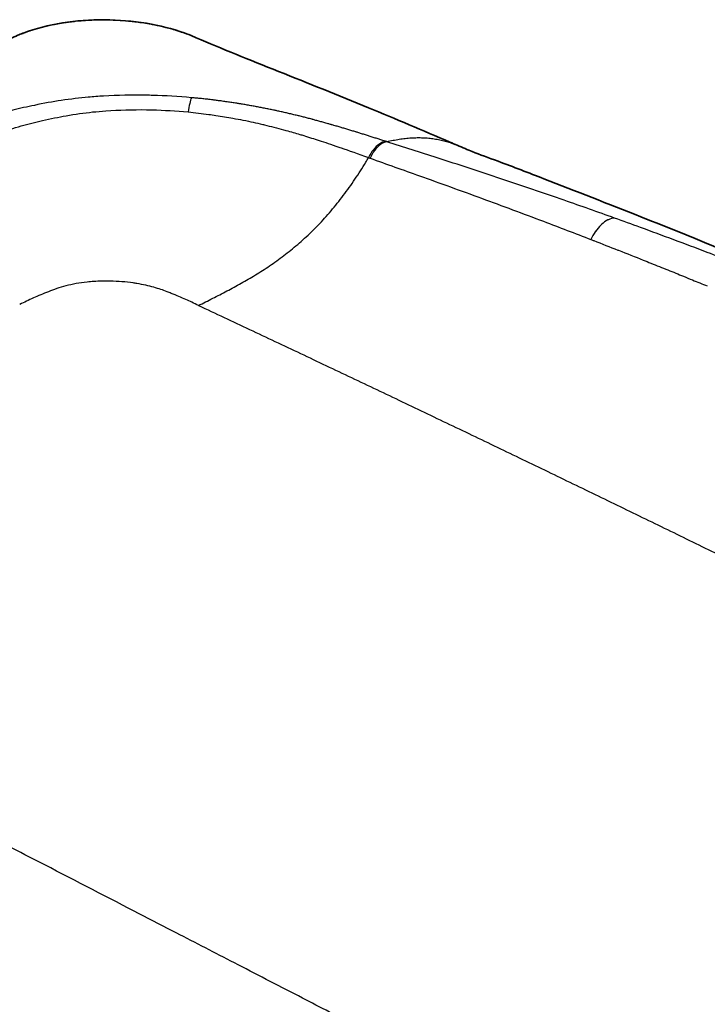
# Model space of a CAD drawing. Header units: millimetres. Extents: x 437 to 2596, y 423 to 1674.
# Tile 62 of 97: x 1760 to 1837, y 848 to 959. Entities that reach past the tile are written whole.
import ezdxf

# ---------------------------------------------------------------- set-up
doc = ezdxf.new("R2010")
doc.units = ezdxf.units.MM
doc.header["$LTSCALE"] = 5
doc.layers.add('0_CWD_4', color=7, linetype='Continuous', lineweight=25)
doc.layers.add('0_CWD_Line_035', color=7, linetype='Continuous', lineweight=35)

msp = doc.modelspace()

# ---------------------------------------------------------------- linework, layer by layer
at = {"layer": '0_CWD_4'}
for points, knots in [([(1760.16, 957.55), (1760.31, 957.61), (1760.46, 957.66), (1760.61, 957.71), (1760.83, 957.79), (1761.05, 957.86), (1761.29, 957.93), (1761.52, 958), (1761.76, 958.07), (1762, 958.14), (1762.09, 958.16), (1762.17, 958.18), (1762.25, 958.2), (1762.41, 958.24), (1762.57, 958.28), (1762.74, 958.32), (1762.95, 958.37), (1763.16, 958.41), (1763.37, 958.46), (1763.41, 958.47), (1763.46, 958.47), (1763.5, 958.48), (1763.76, 958.53), (1764.02, 958.58), (1764.28, 958.62), (1764.36, 958.64), (1764.45, 958.65), (1764.54, 958.66), (1764.72, 958.69), (1764.9, 958.72), (1765.08, 958.74), (1765.3, 958.77), (1765.53, 958.8), (1765.76, 958.82), (1765.8, 958.83), (1765.85, 958.83), (1765.89, 958.84), (1766.17, 958.87), (1766.44, 958.89), (1766.71, 958.91), (1766.81, 958.92), (1766.91, 958.93), (1767, 958.93), (1767.18, 958.94), (1767.37, 958.95), (1767.55, 958.96), (1767.79, 958.97), (1768.03, 958.98), (1768.27, 958.99), (1768.31, 958.99), (1768.35, 958.99), (1768.39, 958.99), (1768.67, 959), (1768.96, 959), (1769.24, 958.99), (1769.34, 958.99), (1769.44, 958.99), (1769.55, 958.99), (1769.73, 958.99), (1769.92, 958.98), (1770.11, 958.97), (1770.35, 958.97), (1770.6, 958.95), (1770.84, 958.94), (1770.89, 958.94), (1770.94, 958.93), (1770.98, 958.93), (1771.27, 958.91), (1771.56, 958.89), (1771.85, 958.86), (1771.94, 958.85), (1772.03, 958.84), (1772.12, 958.83), (1772.31, 958.81), (1772.51, 958.79), (1772.71, 958.77), (1772.99, 958.73), (1773.28, 958.69), (1773.56, 958.65), (1773.84, 958.6), (1774.12, 958.56), (1774.39, 958.51), (1774.47, 958.49), (1774.54, 958.48), (1774.61, 958.46), (1774.82, 958.42), (1775.02, 958.38), (1775.22, 958.34), (1775.42, 958.3), (1775.62, 958.25), (1775.82, 958.2), (1775.89, 958.18), (1775.95, 958.17), (1776.01, 958.15), (1776.28, 958.09), (1776.54, 958.02), (1776.79, 957.94), (1776.86, 957.93), (1776.92, 957.91), (1776.98, 957.89), (1777.17, 957.83), (1777.36, 957.77), (1777.55, 957.71), (1777.73, 957.65), (1777.91, 957.59), (1778.09, 957.53), (1778.15, 957.51), (1778.21, 957.48), (1778.27, 957.46), (1778.51, 957.38), (1778.74, 957.28), (1778.96, 957.19), (1779.02, 957.17), (1779.08, 957.14), (1779.14, 957.12)], [0, 0, 0, 0, 0.027818, 0.027818, 0.027818, 0.069579, 0.069579, 0.069579, 0.111205, 0.111205, 0.111205, 0.125, 0.125, 0.125, 0.152911, 0.152911, 0.152911, 0.1875, 0.1875, 0.1875, 0.194863, 0.194863, 0.194863, 0.236436, 0.236436, 0.236436, 0.25, 0.25, 0.25, 0.278025, 0.278025, 0.278025, 0.3125, 0.3125, 0.3125, 0.31947, 0.31947, 0.31947, 0.360622, 0.360622, 0.360622, 0.375, 0.375, 0.375, 0.401959, 0.401959, 0.401959, 0.4375, 0.4375, 0.4375, 0.443561, 0.443561, 0.443561, 0.485042, 0.485042, 0.485042, 0.5, 0.5, 0.5, 0.527313, 0.527313, 0.527313, 0.5625, 0.5625, 0.5625, 0.569576, 0.569576, 0.569576, 0.611754, 0.611754, 0.611754, 0.625, 0.625, 0.625, 0.654118, 0.654118, 0.654118, 0.696501, 0.696501, 0.696501, 0.738793, 0.738793, 0.738793, 0.75, 0.75, 0.75, 0.78079, 0.78079, 0.78079, 0.8125, 0.8125, 0.8125, 0.8224, 0.8224, 0.8224, 0.864417, 0.864417, 0.864417, 0.875, 0.875, 0.875, 0.906598, 0.906598, 0.906598, 0.9375, 0.9375, 0.9375, 0.947917, 0.947917, 0.947917, 0.989292, 0.989292, 0.989292, 1, 1, 1, 1]), ([(1731.28, 944.91), (1731.45, 944.98), (1731.62, 945.06), (1731.79, 945.14), (1731.99, 945.23), (1732.2, 945.33), (1732.41, 945.43), (1732.62, 945.52), (1732.82, 945.62), (1733.03, 945.71), (1733.24, 945.81), (1733.44, 945.9), (1733.65, 946), (1733.86, 946.09), (1734.06, 946.19), (1734.27, 946.28), (1734.48, 946.38), (1734.69, 946.48), (1734.9, 946.57), (1735.1, 946.67), (1735.31, 946.76), (1735.52, 946.85), (1735.72, 946.95), (1735.93, 947.04), (1736.13, 947.14), (1736.34, 947.23), (1736.55, 947.32), (1736.76, 947.42), (1736.96, 947.51), (1737.17, 947.61), (1737.38, 947.7), (1737.59, 947.8), (1737.79, 947.89), (1738, 947.98), (1738.15, 948.05), (1738.3, 948.12), (1738.45, 948.19), (1738.51, 948.21), (1738.57, 948.24), (1738.63, 948.27), (1738.83, 948.36), (1739.04, 948.45), (1739.25, 948.54), (1739.45, 948.64), (1739.67, 948.73), (1739.87, 948.83), (1740.08, 948.92), (1740.29, 949.01), (1740.49, 949.1), (1740.7, 949.2), (1740.91, 949.29), (1741.12, 949.38), (1741.33, 949.48), (1741.53, 949.57), (1741.74, 949.66), (1741.95, 949.76), (1742.16, 949.85), (1742.37, 949.94), (1742.57, 950.03), (1742.78, 950.13), (1742.99, 950.22), (1743.2, 950.31), (1743.41, 950.4), (1743.62, 950.5), (1743.83, 950.59), (1744.03, 950.68), (1744.24, 950.77), (1744.45, 950.86), (1744.66, 950.96), (1744.87, 951.05), (1745.08, 951.14), (1745.28, 951.23), (1745.49, 951.32), (1745.54, 951.34), (1745.6, 951.37), (1745.65, 951.39), (1745.81, 951.46), (1745.96, 951.53), (1746.12, 951.6), (1746.33, 951.69), (1746.53, 951.78), (1746.74, 951.87), (1746.95, 951.96), (1747.16, 952.05), (1747.37, 952.14), (1747.57, 952.23), (1747.78, 952.32), (1747.99, 952.41), (1748.2, 952.5), (1748.41, 952.59), (1748.62, 952.68), (1748.83, 952.78), (1749.04, 952.87), (1749.25, 952.96), (1749.46, 953.05), (1749.66, 953.14), (1749.87, 953.23), (1750.08, 953.32), (1750.29, 953.41), (1750.5, 953.5), (1750.71, 953.59), (1750.92, 953.68), (1751.13, 953.77), (1751.34, 953.86), (1751.54, 953.94), (1751.75, 954.03), (1751.96, 954.12), (1752.18, 954.21), (1752.39, 954.3), (1752.55, 954.37), (1752.72, 954.44), (1752.88, 954.51), (1752.92, 954.53), (1752.97, 954.55), (1753.01, 954.57), (1753.22, 954.66), (1753.43, 954.75), (1753.65, 954.84), (1753.86, 954.93), (1754.06, 955.02), (1754.27, 955.1), (1754.48, 955.19), (1754.69, 955.28), (1754.9, 955.37), (1755.11, 955.46), (1755.32, 955.54), (1755.53, 955.63), (1755.74, 955.72), (1755.95, 955.81), (1756.16, 955.9), (1756.27, 955.95), (1756.39, 956), (1756.51, 956.04), (1756.6, 956.08), (1756.7, 956.12), (1756.79, 956.16), (1757, 956.25), (1757.21, 956.34), (1757.42, 956.42), (1757.62, 956.51), (1757.84, 956.6), (1758.05, 956.69), (1758.14, 956.73), (1758.23, 956.76), (1758.32, 956.8), (1758.44, 956.85), (1758.56, 956.9), (1758.68, 956.95), (1758.86, 957.02), (1759.05, 957.1), (1759.23, 957.18), (1759.26, 957.19), (1759.28, 957.2), (1759.31, 957.21), (1759.43, 957.26), (1759.56, 957.31), (1759.69, 957.37), (1759.77, 957.4), (1759.86, 957.43), (1759.94, 957.47), (1760.02, 957.5), (1760.09, 957.52), (1760.16, 957.55)], [0, 0, 0, 0, 0.017578, 0.017578, 0.017578, 0.039179, 0.039179, 0.039179, 0.060808, 0.060808, 0.060808, 0.082461, 0.082461, 0.082461, 0.104134, 0.104134, 0.104134, 0.125823, 0.125823, 0.125823, 0.147523, 0.147523, 0.147523, 0.169231, 0.169231, 0.169231, 0.190943, 0.190943, 0.190943, 0.212654, 0.212654, 0.212654, 0.234361, 0.234361, 0.234361, 0.25, 0.25, 0.25, 0.256057, 0.256057, 0.256057, 0.277719, 0.277719, 0.277719, 0.299345, 0.299345, 0.299345, 0.320948, 0.320948, 0.320948, 0.342539, 0.342539, 0.342539, 0.364128, 0.364128, 0.364128, 0.385727, 0.385727, 0.385727, 0.407346, 0.407346, 0.407346, 0.428997, 0.428997, 0.428997, 0.45069, 0.45069, 0.45069, 0.472438, 0.472438, 0.472438, 0.494252, 0.494252, 0.494252, 0.5, 0.5, 0.5, 0.516106, 0.516106, 0.516106, 0.537913, 0.537913, 0.537913, 0.559674, 0.559674, 0.559674, 0.581396, 0.581396, 0.581396, 0.603085, 0.603085, 0.603085, 0.624749, 0.624749, 0.624749, 0.646392, 0.646392, 0.646392, 0.668021, 0.668021, 0.668021, 0.689642, 0.689642, 0.689642, 0.711262, 0.711262, 0.711262, 0.732887, 0.732887, 0.732887, 0.75, 0.75, 0.75, 0.754523, 0.754523, 0.754523, 0.77617, 0.77617, 0.77617, 0.797835, 0.797835, 0.797835, 0.819524, 0.819524, 0.819524, 0.841247, 0.841247, 0.841247, 0.863012, 0.863012, 0.863012, 0.875, 0.875, 0.875, 0.8848, 0.8848, 0.8848, 0.90647, 0.90647, 0.90647, 0.928109, 0.928109, 0.928109, 0.9375, 0.9375, 0.9375, 0.949824, 0.949824, 0.949824, 0.96875, 0.96875, 0.96875, 0.971483, 0.971483, 0.971483, 0.984375, 0.984375, 0.984375, 0.992768, 0.992768, 0.992768, 1, 1, 1, 1]), ([(1778.93, 950.22), (1777.47, 950.35), (1776, 950.44), (1774.55, 950.48), (1774.33, 950.49), (1774.11, 950.49), (1773.89, 950.5), (1772.23, 950.53), (1770.59, 950.49), (1769.03, 950.4), (1768.45, 950.37), (1767.89, 950.33), (1767.31, 950.27), (1766.34, 950.19), (1765.34, 950.07), (1764.27, 949.91), (1763.31, 949.76), (1762.28, 949.58), (1761.24, 949.36), (1760.44, 949.2), (1759.63, 949.01), (1758.83, 948.8), (1757.85, 948.55), (1756.88, 948.26), (1755.92, 947.96), (1755.05, 947.68), (1754.18, 947.38), (1753.32, 947.07), (1752.58, 946.8), (1751.84, 946.52), (1751.1, 946.23), (1750.02, 945.8), (1748.93, 945.35), (1747.83, 944.87), (1745.97, 944.07), (1744.07, 943.2), (1742.14, 942.28)], [0, 0, 0, 0, 0.1238137, 0.1238137, 0.1238137, 0.1428571, 0.1428571, 0.1428571, 0.2857143, 0.2857143, 0.2857143, 0.3384186, 0.3384186, 0.3384186, 0.4285714, 0.4285714, 0.4285714, 0.5096764, 0.5096764, 0.5096764, 0.5714286, 0.5714286, 0.5714286, 0.6464392, 0.6464392, 0.6464392, 0.7142857, 0.7142857, 0.7142857, 0.7721946, 0.7721946, 0.7721946, 0.8571429, 0.8571429, 0.8571429, 0.9999997, 0.9999997, 0.9999997, 0.9999997]), ([(1778.93, 950.22), (1778.86, 950.06), (1778.73, 949.6), (1778.61, 948.95), (1778.56, 948.61)], [0, 0, 0, 0, 0.500493, 1, 1, 1, 1]), ([(1800.77, 945.32), (1800.68, 945.35), (1800.59, 945.37), (1800.5, 945.4), (1800.35, 945.45), (1800.2, 945.5), (1800.06, 945.54), (1799.91, 945.59), (1799.77, 945.64), (1799.62, 945.68), (1799.48, 945.73), (1799.33, 945.78), (1799.19, 945.82), (1799.04, 945.87), (1798.89, 945.91), (1798.75, 945.96), (1798.6, 946.01), (1798.46, 946.05), (1798.32, 946.1), (1798.17, 946.14), (1798.02, 946.19), (1797.88, 946.23), (1797.75, 946.27), (1797.63, 946.31), (1797.5, 946.35), (1797.48, 946.35), (1797.46, 946.36), (1797.44, 946.37), (1797.29, 946.41), (1797.14, 946.46), (1797, 946.5), (1796.85, 946.55), (1796.7, 946.59), (1796.56, 946.64), (1796.4, 946.68), (1796.26, 946.73), (1796.11, 946.77), (1795.96, 946.82), (1795.81, 946.86), (1795.67, 946.9), (1795.52, 946.95), (1795.37, 946.99), (1795.22, 947.03), (1795.06, 947.08), (1794.91, 947.12), (1794.77, 947.16), (1794.73, 947.17), (1794.7, 947.18), (1794.66, 947.19), (1794.55, 947.23), (1794.43, 947.26), (1794.32, 947.29), (1794.16, 947.34), (1794.01, 947.38), (1793.86, 947.42), (1793.71, 947.46), (1793.55, 947.51), (1793.41, 947.55), (1793.25, 947.59), (1793.1, 947.63), (1792.95, 947.67), (1792.81, 947.71), (1792.68, 947.74), (1792.56, 947.78), (1792.53, 947.78), (1792.51, 947.79), (1792.49, 947.8), (1792.32, 947.84), (1792.17, 947.88), (1792.02, 947.92), (1791.85, 947.96), (1791.7, 948), (1791.55, 948.04), (1791.39, 948.08), (1791.23, 948.12), (1791.07, 948.16), (1791.01, 948.17), (1790.95, 948.19), (1790.89, 948.2), (1790.79, 948.23), (1790.69, 948.25), (1790.6, 948.27), (1790.43, 948.31), (1790.27, 948.35), (1790.12, 948.39), (1789.95, 948.43), (1789.79, 948.46), (1789.63, 948.5), (1789.47, 948.54), (1789.3, 948.58), (1789.15, 948.61), (1788.98, 948.65), (1788.81, 948.68), (1788.65, 948.72), (1788.52, 948.75), (1788.39, 948.78), (1788.27, 948.8), (1788.23, 948.81), (1788.19, 948.82), (1788.16, 948.83), (1787.99, 948.86), (1787.82, 948.9), (1787.66, 948.93), (1787.49, 948.97), (1787.32, 949), (1787.15, 949.03), (1786.98, 949.07), (1786.81, 949.1), (1786.64, 949.13), (1786.47, 949.17), (1786.29, 949.2), (1786.13, 949.23), (1785.95, 949.26), (1785.78, 949.29), (1785.61, 949.32), (1785.44, 949.36), (1785.26, 949.39), (1785.09, 949.42), (1784.91, 949.45), (1784.73, 949.48), (1784.56, 949.5), (1784.51, 949.51), (1784.47, 949.52), (1784.42, 949.53), (1784.29, 949.55), (1784.16, 949.57), (1784.03, 949.59), (1783.84, 949.62), (1783.67, 949.65), (1783.49, 949.67), (1783.31, 949.7), (1783.13, 949.73), (1782.96, 949.75), (1782.77, 949.78), (1782.59, 949.8), (1782.41, 949.83), (1782.22, 949.86), (1782.04, 949.88), (1781.86, 949.9), (1781.72, 949.92), (1781.59, 949.94), (1781.45, 949.96), (1781.4, 949.96), (1781.36, 949.97), (1781.31, 949.97), (1781.13, 950), (1780.94, 950.02), (1780.76, 950.04), (1780.57, 950.06), (1780.38, 950.08), (1780.2, 950.1), (1780.01, 950.12), (1779.83, 950.14), (1779.64, 950.16), (1779.45, 950.17), (1779.27, 950.19), (1779.08, 950.21), (1779.03, 950.21), (1778.98, 950.22), (1778.93, 950.22)], [0, 0, 0, 0, 0.003823, 0.003823, 0.003823, 0.009928, 0.009928, 0.009928, 0.016118, 0.016118, 0.016118, 0.022422, 0.022422, 0.022422, 0.02887, 0.02887, 0.02887, 0.035501, 0.035501, 0.035501, 0.042364, 0.042364, 0.042364, 0.048418, 0.048418, 0.048418, 0.049523, 0.049523, 0.049523, 0.057063, 0.057063, 0.057063, 0.065034, 0.065034, 0.065034, 0.073477, 0.073477, 0.073477, 0.082428, 0.082428, 0.082428, 0.091923, 0.091923, 0.091923, 0.101981, 0.101981, 0.101981, 0.104393, 0.104393, 0.104393, 0.112628, 0.112628, 0.112628, 0.123939, 0.123939, 0.123939, 0.135987, 0.135987, 0.135987, 0.148841, 0.148841, 0.148841, 0.160369, 0.160369, 0.160369, 0.162565, 0.162565, 0.162565, 0.177223, 0.177223, 0.177223, 0.192895, 0.192895, 0.192895, 0.209646, 0.209646, 0.209646, 0.216344, 0.216344, 0.216344, 0.227477, 0.227477, 0.227477, 0.246333, 0.246333, 0.246333, 0.266296, 0.266296, 0.266296, 0.287461, 0.287461, 0.287461, 0.309916, 0.309916, 0.309916, 0.328295, 0.328295, 0.328295, 0.333722, 0.333722, 0.333722, 0.358861, 0.358861, 0.358861, 0.385407, 0.385407, 0.385407, 0.413479, 0.413479, 0.413479, 0.443192, 0.443192, 0.443192, 0.47464, 0.47464, 0.47464, 0.507877, 0.507877, 0.507877, 0.54289, 0.54289, 0.54289, 0.552197, 0.552197, 0.552197, 0.579543, 0.579543, 0.579543, 0.617734, 0.617734, 0.617734, 0.657543, 0.657543, 0.657543, 0.699043, 0.699043, 0.699043, 0.742297, 0.742297, 0.742297, 0.776098, 0.776098, 0.776098, 0.787348, 0.787348, 0.787348, 0.834347, 0.834347, 0.834347, 0.883238, 0.883238, 0.883238, 0.933776, 0.933776, 0.933776, 0.985591, 0.985591, 0.985591, 1, 1, 1, 1]), ([(1743.78, 940.55), (1745.71, 941.47), (1747.56, 942.34), (1749.36, 943.14), (1750.44, 943.62), (1751.51, 944.08), (1752.57, 944.51), (1753.26, 944.79), (1753.94, 945.06), (1754.63, 945.32), (1755.48, 945.64), (1756.33, 945.95), (1757.18, 946.23), (1758.05, 946.52), (1758.91, 946.79), (1759.77, 947.04), (1760.57, 947.26), (1761.38, 947.47), (1762.17, 947.65), (1763.08, 947.86), (1763.97, 948.04), (1764.81, 948.19), (1765.85, 948.37), (1766.83, 948.51), (1767.8, 948.61), (1768.29, 948.66), (1768.79, 948.7), (1769.29, 948.73), (1770.77, 948.84), (1772.31, 948.89), (1773.86, 948.87), (1774.08, 948.86), (1774.3, 948.86), (1774.51, 948.85), (1775.85, 948.82), (1777.21, 948.74), (1778.56, 948.61)], [0.0000006, 0.0000006, 0.0000006, 0.0000006, 0.1428571, 0.1428571, 0.1428571, 0.2292464, 0.2292464, 0.2292464, 0.2857143, 0.2857143, 0.2857143, 0.3565996, 0.3565996, 0.3565996, 0.4285714, 0.4285714, 0.4285714, 0.4951628, 0.4951628, 0.4951628, 0.5714286, 0.5714286, 0.5714286, 0.6657262, 0.6657262, 0.6657262, 0.7142857, 0.7142857, 0.7142857, 0.8571429, 0.8571429, 0.8571429, 0.8769258, 0.8769258, 0.8769258, 1, 1, 1, 1]), ([(1778.56, 948.61), (1779.34, 948.54), (1780.1, 948.45), (1780.88, 948.34), (1781.14, 948.31), (1781.41, 948.27), (1781.68, 948.23), (1782.33, 948.13), (1782.99, 948.02), (1783.61, 947.91), (1784.01, 947.84), (1784.39, 947.76), (1784.73, 947.7), (1785.6, 947.53), (1786.22, 947.39), (1786.96, 947.21), (1787.02, 947.19), (1787.09, 947.18), (1787.15, 947.16), (1787.84, 946.99), (1788.62, 946.79), (1789.31, 946.61), (1789.4, 946.58), (1789.49, 946.56), (1789.58, 946.53), (1790.13, 946.38), (1790.64, 946.23), (1791.13, 946.09), (1791.21, 946.06), (1791.28, 946.04), (1791.36, 946.02), (1791.94, 945.84), (1792.51, 945.66), (1793.1, 945.47), (1793.16, 945.45), (1793.23, 945.43), (1793.3, 945.41), (1793.95, 945.19), (1794.62, 944.97), (1795.53, 944.66), (1795.61, 944.63), (1795.69, 944.6), (1795.78, 944.57), (1796.64, 944.28), (1797.69, 943.91), (1798.88, 943.48)], [0, 0, 0, 0, 0.093642, 0.093642, 0.093642, 0.125, 0.125, 0.125, 0.200941, 0.200941, 0.200941, 0.25, 0.25, 0.25, 0.375, 0.375, 0.375, 0.385824, 0.385824, 0.385824, 0.5, 0.5, 0.5, 0.515441, 0.515441, 0.515441, 0.610086, 0.610086, 0.610086, 0.625, 0.625, 0.625, 0.737348, 0.737348, 0.737348, 0.75, 0.75, 0.75, 0.875, 0.875, 0.875, 0.886096, 0.886096, 0.886096, 1, 1, 1, 1]), ([(1800.77, 945.32), (1800.56, 945.26), (1800.33, 945.16), (1800.1, 945), (1799.87, 944.84), (1799.63, 944.62), (1799.42, 944.36), (1799.21, 944.1), (1799.03, 943.8), (1798.88, 943.48)], [0, 0, 0, 0, 0.333333, 0.333333, 0.333333, 0.666667, 0.666667, 0.666667, 1, 1, 1, 1]), ([(1800.93, 945.26), (1800.69, 945.21), (1800.21, 944.99), (1799.53, 944.31), (1799.19, 943.72), (1799.06, 943.41)], [0.0000001, 0.0000001, 0.0000001, 0.0000001, 0.3333333, 0.6666667, 0.9999938, 0.9999938, 0.9999938, 0.9999938]), ([(1800.93, 945.27), (1800.91, 945.27), (1800.89, 945.28), (1800.88, 945.28), (1800.86, 945.29), (1800.84, 945.29), (1800.82, 945.3), (1800.81, 945.3), (1800.79, 945.31), (1800.77, 945.32)], [0.0259249, 0.0259249, 0.0259249, 0.0259249, 0.3333333, 0.3333333, 0.3333333, 0.6666667, 0.6666667, 0.6666667, 1, 1, 1, 1]), ([(1800.93, 945.27), (1800.99, 945.28), (1801.29, 945.35), (1801.82, 945.46), (1802.51, 945.58), (1803.19, 945.66), (1803.86, 945.71), (1804.53, 945.73), (1805.18, 945.71), (1805.81, 945.66), (1806.44, 945.57), (1807.05, 945.45), (1807.65, 945.3), (1808.23, 945.12), (1808.62, 944.97), (1808.83, 944.88), (1808.85, 944.87)], [0.0002352, 0.0002352, 0.0002352, 0.0002352, 0.0136649, 0.0659876, 0.1183103, 0.1706331, 0.2229558, 0.2752785, 0.3276012, 0.379924, 0.4322467, 0.4845694, 0.5368921, 0.5892149, 0.6415376, 0.6472876, 0.6472876, 0.6472876, 0.6472876]), ([(1826.59, 936.66), (1824.7, 937.34), (1820.46, 938.84), (1813.8, 941.11), (1807.12, 943.29), (1802.83, 944.66), (1800.93, 945.26)], [0, 0, 0, 0, 0.222938, 0.501279, 0.779619, 1, 1, 1, 1]), ([(1779.72, 926.82), (1779.99, 926.95), (1780.53, 927.22), (1781.33, 927.62), (1782.12, 928.03), (1782.93, 928.45), (1783.73, 928.87), (1784.53, 929.31), (1785.33, 929.77), (1786.14, 930.25), (1786.94, 930.75), (1787.74, 931.28), (1788.54, 931.84), (1789.33, 932.42), (1790.12, 933.04), (1790.9, 933.69), (1791.68, 934.38), (1792.45, 935.1), (1793.2, 935.86), (1793.94, 936.65), (1794.66, 937.47), (1795.36, 938.32), (1796.04, 939.2), (1796.71, 940.11), (1797.35, 941.03), (1797.96, 941.98), (1798.48, 942.8), (1798.78, 943.3), (1798.88, 943.48)], [0, 0, 0, 0, 0.039139, 0.078279, 0.11742, 0.15656, 0.195701, 0.234841, 0.273982, 0.313122, 0.352263, 0.391403, 0.430544, 0.469684, 0.508825, 0.547966, 0.587106, 0.626247, 0.665387, 0.704528, 0.743668, 0.782809, 0.821949, 0.86109, 0.90023, 0.939371, 0.978511, 1, 1, 1, 1]), ([(1798.88, 943.48), (1798.9, 943.47), (1798.92, 943.46), (1798.94, 943.45), (1798.96, 943.44), (1798.98, 943.44), (1799, 943.43), (1799.02, 943.42), (1799.04, 943.41), (1799.06, 943.41)], [0, 0, 0, 0, 0.3333333, 0.3333333, 0.3333333, 0.6666667, 0.6666667, 0.6666667, 1, 1, 1, 1]), ([(1799.06, 943.41), (1800.91, 942.74), (1805.1, 941.25), (1811.62, 938.91), (1818.06, 936.5), (1822.15, 934.94), (1823.93, 934.24)], [0, 0, 0, 0, 0.222085, 0.502577, 0.783069, 1, 1, 1, 1]), ([(1826.59, 936.66), (1826.37, 936.65), (1826.13, 936.59), (1825.89, 936.47), (1825.87, 936.46), (1825.85, 936.45), (1825.84, 936.45), (1825.59, 936.32), (1825.35, 936.15), (1825.12, 935.94), (1825.1, 935.93), (1825.09, 935.91), (1825.07, 935.89), (1824.83, 935.67), (1824.62, 935.42), (1824.43, 935.14), (1824.42, 935.13), (1824.42, 935.13), (1824.41, 935.12), (1824.22, 934.84), (1824.06, 934.53), (1823.93, 934.24)], [0, 0, 0, 0, 0.233253, 0.233253, 0.233253, 0.25, 0.25, 0.25, 0.481575, 0.481575, 0.481575, 0.5, 0.5, 0.5, 0.742917, 0.742917, 0.742917, 0.75, 0.75, 0.75, 1, 1, 1, 1]), ([(1839.91, 931.69), (1838.95, 932.06), (1836.73, 932.91), (1833.28, 934.21), (1829.78, 935.5), (1827.56, 936.31), (1826.59, 936.66)], [0.0000591, 0.0000591, 0.0000591, 0.0000591, 0.217346, 0.5001895, 0.7830329, 1, 1, 1, 1]), ([(1823.93, 934.24), (1824.04, 934.2), (1824.15, 934.16), (1824.26, 934.12), (1825.16, 933.77), (1826.06, 933.41), (1826.97, 933.06), (1826.99, 933.05), (1827.01, 933.04), (1827.04, 933.03), (1827.97, 932.66), (1828.9, 932.3), (1829.82, 931.93), (1830.11, 931.81), (1830.39, 931.7), (1830.68, 931.58), (1831.32, 931.33), (1831.95, 931.07), (1832.59, 930.82), (1833.18, 930.58), (1833.77, 930.34), (1834.36, 930.1), (1834.69, 929.96), (1835.02, 929.83), (1835.36, 929.69), (1835.91, 929.46), (1836.47, 929.24), (1837.03, 929.01)], [0, 0, 0, 0, 0.0243938, 0.0243938, 0.0243938, 0.2310012, 0.2310012, 0.2310012, 0.2362694, 0.2362694, 0.2362694, 0.4481007, 0.4481007, 0.4481007, 0.5133147, 0.5133147, 0.5133147, 0.6598457, 0.6598457, 0.6598457, 0.7956281, 0.7956281, 0.7956281, 0.8718565, 0.8718565, 0.8718565, 0.9999504, 0.9999504, 0.9999504, 0.9999504]), ([(1779.72, 926.82), (1779.48, 926.93), (1779.24, 927.05), (1778.98, 927.17), (1778.76, 927.27), (1778.53, 927.37), (1778.3, 927.48), (1777.79, 927.71), (1777.26, 927.95), (1776.66, 928.18), (1776.51, 928.24), (1776.35, 928.31), (1776.19, 928.37), (1775.73, 928.54), (1775.23, 928.71), (1774.7, 928.86), (1774.11, 929.03), (1773.47, 929.17), (1772.79, 929.28), (1772.66, 929.31), (1772.52, 929.33), (1772.38, 929.35), (1771.55, 929.47), (1770.67, 929.54), (1769.78, 929.55), (1769.16, 929.57), (1768.54, 929.55), (1767.93, 929.51), (1767.67, 929.5), (1767.42, 929.48), (1767.17, 929.45), (1766.32, 929.36), (1765.53, 929.21), (1764.8, 929.02), (1764.08, 928.84), (1763.42, 928.61), (1762.82, 928.37), (1762.22, 928.14), (1761.67, 927.9), (1761.13, 927.66), (1760.6, 927.42), (1760.09, 927.17), (1759.59, 926.94)], [0, 0, 0, 0, 0.053631, 0.053631, 0.053631, 0.1, 0.1, 0.1, 0.2, 0.2, 0.2, 0.225751, 0.225751, 0.225751, 0.3, 0.3, 0.3, 0.383111, 0.383111, 0.383111, 0.4, 0.4, 0.4, 0.5, 0.5, 0.5, 0.570202, 0.570202, 0.570202, 0.6, 0.6, 0.6, 0.7, 0.7, 0.7, 0.8, 0.8, 0.8, 0.9, 0.9, 0.9, 1, 1, 1, 1]), ([(1779.72, 926.82), (1780.68, 926.37), (1782.61, 925.47), (1785.47, 924.12), (1788.34, 922.77), (1791.22, 921.41), (1794.09, 920.05), (1796.94, 918.7), (1799.81, 917.34), (1802.66, 915.98), (1805.52, 914.61), (1808.37, 913.25), (1811.23, 911.88), (1814.08, 910.51), (1816.92, 909.14), (1819.77, 907.77), (1822.61, 906.39), (1825.45, 905.02), (1828.29, 903.64), (1831.12, 902.26), (1833.96, 900.88), (1836.79, 899.49), (1839.61, 898.11), (1842.43, 896.73), (1845.26, 895.34), (1848.08, 893.95), (1850.8, 892.6), (1853.44, 891.3), (1855.99, 890.03), (1858.54, 888.76), (1861.08, 887.5), (1863.63, 886.23), (1866.17, 884.97), (1868.71, 883.69), (1871.25, 882.42), (1873.78, 881.15), (1876.31, 879.88), (1878.85, 878.6), (1881.37, 877.33), (1883.9, 876.05), (1886.42, 874.77), (1888.95, 873.49), (1891.46, 872.21), (1893.56, 871.14), (1895.24, 870.28), (1896.5, 869.63), (1897.76, 868.98), (1899.01, 868.33), (1900.27, 867.68), (1901.52, 867.03), (1902.77, 866.37), (1904.04, 865.7), (1905.28, 865.04), (1906.54, 864.37), (1907.79, 863.7), (1909.04, 863.02), (1910.3, 862.34), (1911.55, 861.66), (1912.8, 860.97), (1914.05, 860.27), (1915.29, 859.58), (1916.44, 858.93), (1917.58, 858.28), (1918.72, 857.63), (1919.85, 856.97), (1920.99, 856.31), (1922.13, 855.64), (1923.27, 854.96), (1924.4, 854.28), (1925.53, 853.58), (1926.67, 852.88), (1927.8, 852.17), (1928.93, 851.46), (1929.88, 850.85), (1930.57, 850.4), (1931.08, 850.07), (1931.58, 849.74), (1932.09, 849.41), (1932.59, 849.07), (1933.1, 848.73), (1933.6, 848.39), (1934.11, 848.05), (1934.61, 847.7), (1935.12, 847.36), (1935.62, 847.01), (1936.12, 846.66), (1936.62, 846.3), (1937.13, 845.94), (1937.63, 845.59), (1938.13, 845.22), (1938.63, 844.86), (1939.13, 844.5), (1939.64, 844.13), (1940.13, 843.76), (1940.62, 843.39), (1941.1, 843.03), (1941.56, 842.68), (1942.02, 842.33), (1942.48, 841.98), (1942.94, 841.62), (1943.4, 841.26), (1943.86, 840.9), (1944.32, 840.54), (1944.78, 840.17), (1945.24, 839.8), (1945.7, 839.43), (1946.16, 839.06), (1946.61, 838.68), (1947.07, 838.31), (1947.52, 837.93), (1947.98, 837.55), (1948.43, 837.16), (1948.89, 836.78), (1949.34, 836.39), (1949.8, 836), (1950.25, 835.61), (1950.7, 835.22), (1951.12, 834.85), (1951.52, 834.5), (1951.88, 834.17), (1952.25, 833.85), (1952.61, 833.52), (1952.98, 833.19), (1953.34, 832.86), (1953.71, 832.53), (1954.07, 832.2), (1954.43, 831.87), (1954.8, 831.53), (1955.16, 831.19), (1955.52, 830.86), (1955.89, 830.51), (1956.25, 830.18), (1956.61, 829.83), (1956.97, 829.49), (1957.33, 829.14), (1957.69, 828.8), (1958.05, 828.45), (1958.4, 828.1), (1958.76, 827.75), (1959.12, 827.4), (1959.48, 827.05), (1959.84, 826.69), (1960.19, 826.34), (1960.55, 825.98), (1960.9, 825.62), (1961.26, 825.26), (1961.72, 824.79), (1962.32, 824.18), (1963.02, 823.45), (1963.72, 822.71), (1964.42, 821.96), (1965.11, 821.21), (1965.81, 820.45), (1966.34, 819.86), (1966.73, 819.42), (1966.96, 819.15), (1967.19, 818.89), (1967.43, 818.62), (1967.66, 818.35), (1967.89, 818.08), (1968.13, 817.81), (1968.36, 817.54), (1968.59, 817.27), (1968.82, 816.99), (1969.05, 816.72), (1969.28, 816.45), (1969.51, 816.18), (1969.74, 815.9), (1970.47, 815.04), (1971.71, 813.57), (1973.21, 811.79), (1974.49, 810.28), (1975.18, 809.45), (1975.53, 809.04)], [0, 0, 0, 0, 0.013946, 0.027892, 0.041838, 0.055784, 0.06973, 0.083676, 0.097622, 0.111568, 0.125515, 0.139461, 0.153407, 0.167353, 0.181299, 0.195245, 0.209191, 0.223137, 0.237083, 0.251029, 0.264975, 0.278921, 0.292867, 0.306813, 0.320759, 0.334705, 0.348652, 0.361253, 0.373854, 0.386455, 0.399056, 0.411658, 0.424259, 0.43686, 0.449461, 0.462062, 0.474664, 0.487265, 0.499866, 0.512467, 0.525069, 0.53767, 0.550271, 0.562872, 0.569154, 0.575436, 0.581717, 0.587999, 0.594281, 0.600563, 0.606844, 0.613126, 0.619408, 0.62569, 0.631971, 0.638253, 0.644535, 0.650817, 0.657098, 0.66338, 0.669662, 0.675543, 0.681425, 0.687306, 0.693187, 0.699069, 0.70495, 0.710831, 0.716713, 0.722594, 0.728475, 0.734357, 0.740238, 0.746119, 0.748866, 0.751613, 0.75436, 0.757107, 0.759853, 0.7626, 0.765347, 0.768094, 0.77084, 0.773587, 0.776334, 0.779081, 0.781828, 0.784574, 0.787321, 0.790068, 0.792815, 0.795561, 0.798308, 0.801055, 0.803802, 0.806324, 0.808846, 0.811369, 0.813891, 0.816413, 0.818935, 0.821458, 0.82398, 0.826502, 0.829024, 0.831547, 0.834069, 0.836591, 0.839113, 0.841636, 0.844158, 0.84668, 0.849202, 0.851725, 0.854247, 0.856769, 0.859291, 0.861814, 0.863834, 0.865855, 0.867876, 0.869896, 0.871917, 0.873938, 0.875958, 0.877979, 0.88, 0.88202, 0.884041, 0.886062, 0.888082, 0.890103, 0.892124, 0.894144, 0.896165, 0.898186, 0.900206, 0.902227, 0.904248, 0.906268, 0.908289, 0.91031, 0.91233, 0.914351, 0.916372, 0.918392, 0.920413, 0.924367, 0.928321, 0.932276, 0.93623, 0.940184, 0.944138, 0.948092, 0.949425, 0.950758, 0.952091, 0.953423, 0.954756, 0.956089, 0.957422, 0.958754, 0.960087, 0.96142, 0.962753, 0.964086, 0.965418, 0.966751, 0.968084, 0.97807, 0.988057, 0.994029, 1, 1, 1, 1]), ([(1876.57, 798.6), (1876.51, 798.66), (1876.44, 798.73), (1876.37, 798.79), (1876.02, 799.11), (1875.67, 799.42), (1875.32, 799.74), (1874.97, 800.05), (1874.62, 800.36), (1874.27, 800.67), (1873.92, 800.98), (1873.57, 801.29), (1873.22, 801.59), (1872.86, 801.9), (1872.51, 802.2), (1872.15, 802.5), (1871.8, 802.8), (1871.45, 803.09), (1871.1, 803.39), (1870.74, 803.68), (1870.38, 803.97), (1870.03, 804.26), (1869.67, 804.55), (1869.32, 804.84), (1868.96, 805.12), (1868.6, 805.41), (1868.24, 805.7), (1867.88, 805.97), (1867.52, 806.25), (1867.17, 806.53), (1866.81, 806.8), (1866.45, 807.08), (1866.08, 807.36), (1865.72, 807.63), (1865.36, 807.89), (1865.01, 808.15), (1864.65, 808.41), (1864.3, 808.67), (1863.94, 808.93), (1863.57, 809.2), (1863.21, 809.46), (1862.84, 809.72), (1862.47, 809.98), (1862.11, 810.23), (1861.75, 810.48), (1861.4, 810.73), (1861.04, 810.97), (1860.69, 811.22), (1860.32, 811.46), (1859.96, 811.71), (1859.58, 811.96), (1859.22, 812.21), (1858.85, 812.45), (1858.5, 812.68), (1858.14, 812.92), (1857.78, 813.15), (1857.41, 813.39), (1857.05, 813.62), (1856.69, 813.85), (1856.33, 814.08), (1855.96, 814.31), (1855.6, 814.54), (1855.24, 814.77), (1854.87, 815), (1854.51, 815.23), (1854.15, 815.45), (1853.79, 815.67), (1853.42, 815.89), (1853.06, 816.12), (1852.69, 816.34), (1852.33, 816.56), (1851.96, 816.78), (1851.6, 816.99), (1851.23, 817.21), (1850.88, 817.42), (1850.52, 817.64), (1850.15, 817.85), (1849.79, 818.06), (1849.42, 818.28), (1849.06, 818.49), (1848.69, 818.7), (1848.33, 818.91), (1847.97, 819.12), (1847.61, 819.32), (1847.25, 819.53), (1846.89, 819.74), (1846.52, 819.95), (1846.15, 820.15), (1845.79, 820.36), (1845.43, 820.56), (1845.06, 820.76), (1844.7, 820.97), (1844.33, 821.17), (1843.97, 821.37), (1843.09, 821.86), (1842.26, 822.32), (1841.4, 822.79), (1840.54, 823.25), (1839.66, 823.73), (1838.8, 824.19), (1837.94, 824.66), (1837.09, 825.11), (1836.23, 825.57), (1835.38, 826.02), (1834.52, 826.47), (1833.66, 826.93), (1832.79, 827.39), (1831.92, 827.84), (1831.06, 828.29), (1830.2, 828.74), (1829.35, 829.18), (1828.49, 829.63), (1827.63, 830.08), (1826.76, 830.53), (1825.9, 830.98), (1825.03, 831.43), (1824.19, 831.87), (1823.33, 832.31), (1822.47, 832.75), (1821.61, 833.2), (1820.75, 833.64), (1819.89, 834.09), (1819.03, 834.53), (1818.17, 834.98), (1817.31, 835.42), (1816.45, 835.86), (1815.59, 836.31), (1814.72, 836.76), (1813.85, 837.21), (1812.99, 837.65), (1812.13, 838.1), (1811.29, 838.53), (1810.44, 838.97), (1809.58, 839.42), (1808.72, 839.86), (1807.85, 840.31), (1806.98, 840.76), (1806.11, 841.21), (1805.25, 841.65), (1804.39, 842.1), (1803.56, 842.53), (1802.7, 842.97), (1801.84, 843.42), (1800.96, 843.87), (1800.1, 844.32), (1799.23, 844.77), (1798.38, 845.2), (1797.52, 845.65), (1795.49, 846.7), (1793.45, 847.75), (1791.43, 848.8), (1789.03, 850.04), (1786.59, 851.3), (1784.18, 852.55), (1782.01, 853.66), (1779.82, 854.8), (1777.64, 855.93), (1775.68, 856.94), (1773.76, 857.93), (1771.82, 858.93), (1768.25, 860.78), (1764.63, 862.65), (1761.07, 864.49), (1758.69, 865.72), (1756.28, 866.96), (1753.88, 868.2), (1752.43, 868.95), (1750.99, 869.7), (1749.56, 870.44), (1747.68, 871.41), (1745.75, 872.41), (1743.85, 873.39), (1741.08, 874.82), (1738.27, 876.27), (1735.51, 877.7), (1732.01, 879.51), (1728.46, 881.34), (1724.96, 883.15), (1722.84, 884.24), (1720.7, 885.35), (1718.59, 886.44), (1716.09, 887.73), (1713.58, 889.03), (1711.05, 890.34), (1708.57, 891.62), (1706.15, 892.87), (1703.68, 894.15), (1702.57, 894.72), (1701.46, 895.3), (1700.35, 895.87)], [0, 0, 0, 0, 0.001192, 0.001192, 0.001192, 0.007212, 0.007212, 0.007212, 0.013232, 0.013232, 0.013232, 0.019252, 0.019252, 0.019252, 0.025271, 0.025271, 0.025271, 0.031291, 0.031291, 0.031291, 0.037311, 0.037311, 0.037311, 0.043331, 0.043331, 0.043331, 0.049351, 0.049351, 0.049351, 0.055371, 0.055371, 0.055371, 0.061391, 0.061391, 0.061391, 0.06741, 0.06741, 0.06741, 0.07343, 0.07343, 0.07343, 0.07945, 0.07945, 0.07945, 0.08547, 0.08547, 0.08547, 0.09149, 0.09149, 0.09149, 0.09751, 0.09751, 0.09751, 0.103529, 0.103529, 0.103529, 0.109549, 0.109549, 0.109549, 0.115569, 0.115569, 0.115569, 0.121589, 0.121589, 0.121589, 0.127609, 0.127609, 0.127609, 0.133629, 0.133629, 0.133629, 0.139648, 0.139648, 0.139648, 0.145668, 0.145668, 0.145668, 0.151688, 0.151688, 0.151688, 0.157708, 0.157708, 0.157708, 0.163728, 0.163728, 0.163728, 0.169748, 0.169748, 0.169748, 0.175768, 0.175768, 0.175768, 0.181787, 0.181787, 0.181787, 0.196486, 0.196486, 0.196486, 0.211184, 0.211184, 0.211184, 0.225882, 0.225882, 0.225882, 0.240581, 0.240581, 0.240581, 0.255279, 0.255279, 0.255279, 0.269977, 0.269977, 0.269977, 0.284676, 0.284676, 0.284676, 0.299374, 0.299374, 0.299374, 0.314072, 0.314072, 0.314072, 0.328771, 0.328771, 0.328771, 0.343469, 0.343469, 0.343469, 0.358167, 0.358167, 0.358167, 0.372866, 0.372866, 0.372866, 0.387564, 0.387564, 0.387564, 0.402262, 0.402262, 0.402262, 0.41696, 0.41696, 0.41696, 0.431659, 0.431659, 0.431659, 0.446357, 0.446357, 0.446357, 0.481033, 0.481033, 0.481033, 0.522435, 0.522435, 0.522435, 0.559579, 0.559579, 0.559579, 0.592874, 0.592874, 0.592874, 0.654054, 0.654054, 0.654054, 0.694949, 0.694949, 0.694949, 0.719605, 0.719605, 0.719605, 0.752176, 0.752176, 0.752176, 0.799693, 0.799693, 0.799693, 0.859815, 0.859815, 0.859815, 0.896081, 0.896081, 0.896081, 0.939004, 0.939004, 0.939004, 0.981003, 0.981003, 0.981003, 1, 1, 1, 1])]:
    msp.add_open_spline(points, degree=3, knots=knots, dxfattribs=at)
msp.add_open_spline([(1760.16, 957.55), (1760.14, 957.55), (1760.12, 957.54), (1760.09, 957.53)], degree=3, dxfattribs=at)
at = {"layer": '0_CWD_Line_035'}
for points, knots in [([(1760.09, 957.53), (1761.37, 958.02), (1762.85, 958.4), (1765.92, 958.89), (1767.54, 959.01), (1770.72, 958.99), (1772.34, 958.85), (1775.36, 958.35), (1776.81, 957.99), (1778.46, 957.39), (1778.81, 957.26), (1779.14, 957.12)], [0, 0, 0, 0, 0.506977, 0.506977, 0.990819, 0.990819, 1.465567, 1.465567, 1.933665, 1.933665, 2.062158, 2.062158, 2.062158, 2.062158]), ([(1731.26, 944.9), (1736.03, 947.11), (1740.82, 949.27), (1748.02, 952.43), (1750.43, 953.48), (1754.05, 955.02), (1755.25, 955.53), (1757.06, 956.28), (1757.67, 956.54), (1758.57, 956.91), (1758.88, 957.04), (1759.22, 957.18), (1759.25, 957.2), (1759.36, 957.24), (1759.42, 957.27), (1759.69, 957.38), (1759.89, 957.46), (1760.09, 957.53)], [0.000671, 0.000671, 0.000671, 0.000671, 1.953101, 1.953101, 2.929931, 2.929931, 3.418386, 3.418386, 3.662621, 3.662621, 3.784739, 3.784739, 3.800004, 3.800004, 3.826719, 3.826719, 3.906868, 3.906868, 3.906868, 3.906868]), ([(1779.48, 956.97), (1785.11, 954.56), (1792.08, 951.9), (1801.9, 947.84), (1805, 946.52), (1808.31, 945.1), (1808.59, 944.98), (1808.86, 944.87)], [0, 0, 0, 0, 2.936007, 2.936007, 4.24195, 4.24195, 4.359898, 4.359898, 4.359898, 4.359898]), ([(1808.85, 944.87), (1809.48, 944.6), (1810.06, 944.36), (1811.44, 943.8), (1812.36, 943.47), (1815.17, 942.43), (1816.95, 941.74), (1822.24, 939.69), (1825.89, 938.26), (1840.45, 932.47), (1851.46, 927.85), (1878.15, 916.24), (1894.06, 909), (1909.66, 901.33)], [0, 0, 0, 0, 0.288885, 0.288885, 0.7861, 0.7861, 1.528054, 1.528054, 3.14769, 3.14769, 8.006911, 8.006911, 15.448164, 15.448164, 15.448164, 15.448164])]:
    msp.add_open_spline(points, degree=3, knots=knots, dxfattribs=at)
for points in [[(1779.14, 957.12), (1779.25, 957.07), (1779.37, 957.02), (1779.48, 956.97)], [(1779.14, 957.12), (1779.14, 957.12), (1779.14, 957.12), (1779.14, 957.12)], [(1783.13, 949.73), (1783.13, 949.73), (1783.13, 949.73), (1783.13, 949.73)], [(1789.44, 948.54), (1789.44, 948.54), (1789.44, 948.54), (1789.44, 948.54)]]:
    msp.add_open_spline(points, degree=3, dxfattribs=at)

doc.saveas('drawing.dxf')
